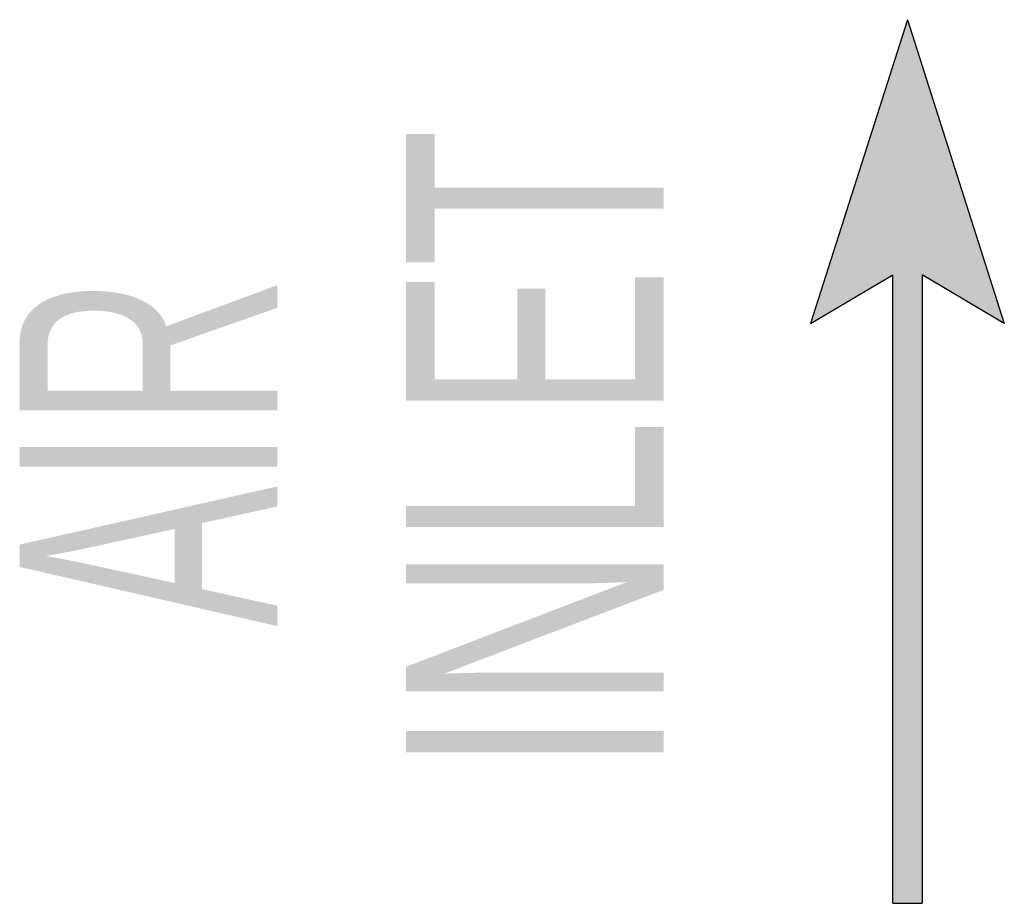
# Model space of a CAD drawing. Extents: x 0 to 420, y 0 to 297.
# Tile 15 of 45: x 148 to 161, y 101 to 113. Entities that reach past the tile are written whole.
import ezdxf
from ezdxf.enums import TextEntityAlignment as Align

# ---------------------------------------------------------------- set-up
doc = ezdxf.new("R2010")
doc.units = 0
doc.header["$LTSCALE"] = 23.1
doc.layers.get('0').update_dxf_attribs({"linetype": 'CONTINUOUS'})
doc.styles.add('TEXTSTYLE_1', font='txt', dxfattribs={"width": 0.8})

# ---------------------------------------------------------------- blocks, each defined once
blk = doc.blocks.new('ARROW_BL3', base_point=(159.792, 107.195))
at = {"color": 7, "linetype": 'CONTINUOUS'}
for p, q in [((159.792, 113.195), (158.476, 109.068)), ((159.792, 113.195), (161.108, 109.068)), ((158.476, 109.068), (159.593, 109.732)), ((159.593, 101.195), (159.593, 109.732)), ((159.991, 109.732), (159.991, 101.195)), ((161.108, 109.068), (159.991, 109.732)), ((159.593, 101.195), (159.991, 101.195))]:
    blk.add_line(p, q, dxfattribs=at)
for points in [[(158.476, 109.068), (159.792, 113.195), (159.593, 109.732)], [(159.593, 109.732), (159.792, 113.195), (159.991, 109.732)], [(159.792, 113.195), (161.108, 109.068), (159.991, 109.732)], [(159.593, 101.195), (159.593, 109.732), (159.991, 109.732)], [(159.991, 109.732), (159.991, 101.195), (159.593, 101.195)]]:
    blk.add_solid(points, dxfattribs=at)

msp = doc.modelspace()

# ---------------------------------------------------------------- block references
at = {"color": 2, "linetype": 'CONTINUOUS'}
msp.add_blockref('ARROW_BL3', (159.792, 107.195), dxfattribs=at)

# ---------------------------------------------------------------- texts
at = {"color": 5, "linetype": 'CONTINUOUS', "style": 'TEXTSTYLE_1'}
for s, width, p in [('INLET', 0.66, (156.479, 107.338)), ('AIR', 0.611111, (151.229, 107.338))]:
    msp.add_text(s, height=3.5, rotation=90, dxfattribs=dict(at, width=width)).set_placement(p, align=Align.CENTER)

doc.saveas('drawing.dxf')
